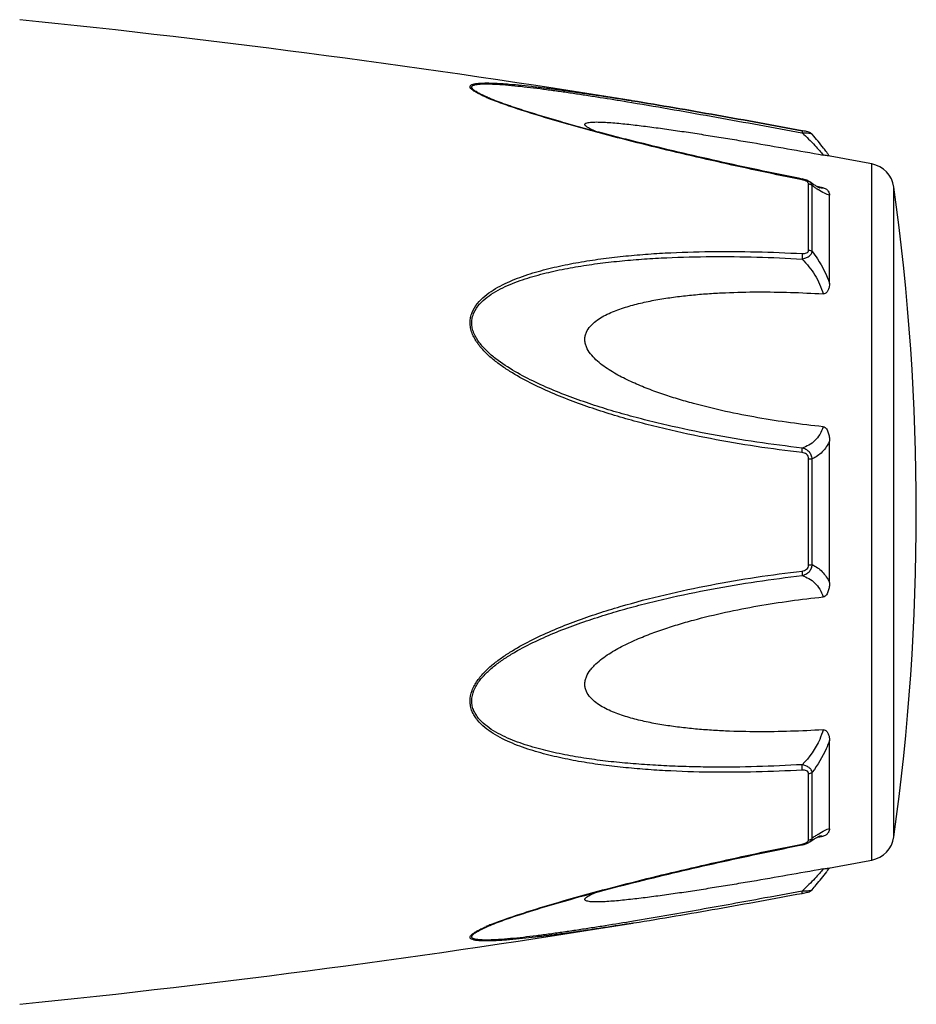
# Model space of a CAD drawing. Header units: millimetres. Extents: x 1279 to 58476, y -6899 to 74987.
# Tile 40 of 250: x 8204 to 8247, y -3102 to -3056. Entities that reach past the tile are written whole.
import ezdxf

# ---------------------------------------------------------------- set-up
doc = ezdxf.new("R2010")
doc.units = ezdxf.units.MM

msp = doc.modelspace()

# ---------------------------------------------------------------- linework, layer by layer
at = {"color": 0, "linetype": 'Continuous'}
for p, q in [((8226.572, -3059.502), (8226.569, -3059.501)), ((8233.106, -3059.666), (8233.316, -3059.701)), ((8233.282, -3059.612), (8233.301, -3059.615)), ((8233.301, -3059.615), (8233.33, -3059.62)), ((8233.33, -3059.62), (8233.301, -3059.615)), ((8241.367, -3061.139), (8241.385, -3061.142)), ((8241.404, -3061.041), (8241.387, -3061.038)), ((8241.863, -3061.209), (8241.863, -3061.209)), ((8244.685, -3095.624), (8244.685, -3062.615)), ((8241.391, -3063.329), (8241.216, -3063.294)), ((8241.691, -3066.697), (8241.691, -3063.555)), ((8241.743, -3063.464), (8241.742, -3063.463)), ((8241.751, -3063.469), (8241.743, -3063.464)), ((8241.869, -3066.768), (8241.869, -3063.645)), ((8242.228, -3063.717), (8242.098, -3063.692)), ((8242.377, -3063.745), (8242.228, -3063.717)), ((8245.734, -3094.525), (8245.734, -3063.714)), ((8242.217, -3063.752), (8242.216, -3063.752)), ((8242.685, -3068.279), (8242.685, -3064.095)), ((8242.685, -3082.467), (8242.685, -3075.755)), ((8241.691, -3081.63), (8241.691, -3076.59)), ((8241.869, -3081.616), (8241.869, -3076.604)), ((8242.685, -3094.135), (8242.685, -3089.947)), ((8241.691, -3094.674), (8241.691, -3091.528)), ((8241.869, -3094.584), (8241.869, -3091.457)), ((8242.095, -3094.539), (8242.222, -3094.515)), ((8242.215, -3094.478), (8242.215, -3094.478)), ((8242.222, -3094.515), (8242.377, -3094.486)), ((8241.2, -3094.939), (8241.392, -3094.901)), ((8241.742, -3094.766), (8241.751, -3094.76)), ((8241.742, -3094.766), (8241.743, -3094.766)), ((8226.593, -3098.721), (8226.594, -3098.721)), ((8233.358, -3098.614), (8233.405, -3098.607))]:
    msp.add_line(p, q, dxfattribs=at)
for centre, radius, start, end in [((8153.211, -3553.159), 500, 80.7849, 84.13647), ((8230.03, -3051.121), 9.088, 246.3609, 247.4013), ((8231.005, -3048.769), 11.634, 247.4181, 248.2786), ((8234.423, -3068.059), 10.1, 35.6084, 36.4199), ((8153.211, -3553.159), 499, 79.43712, 79.67776), ((8235.477, -3067.304), 8.803, 35.0395, 35.6116), ((8244.447, -3063.893), 1.3, 7.906, 79.4371), ((8241.115, -3064.724), 1.423, 75.2287, 78.791), ((8134.799, -3079.119), 112, 352.09404, 7.90596), ((8245.471, -3058.68), 6.132, 236.1693, 237.1241), ((8242.324, -3063.199), 0.564, 259.0707, 259.9327), ((8247.517, -3102.599), 9.805, 124.0491, 125.1691), ((8245.724, -3099.954), 6.609, 122.6489, 124.009), ((8244.447, -3094.346), 1.3, 280.5629, 352.094), ((8241.093, -3093.403), 1.527, 281.267, 282.0205), ((8241.606, -3094.674), 0.085, 350.9157, 359.9563), ((8153.211, -2605.08), 499, 280.32291, 280.56288), ((8234.511, -3090.251), 9.986, 323.6208, 324.6909), ((8235.791, -3091.164), 8.414, 324.7207, 325.0122), ((8239.912, -3089.208), 8.129, 280.4499, 280.9409), ((8153.211, -2605.08), 500, 275.86353, 279.22391), ((8230.105, -3107.284), 9.277, 112.3067, 113.5832), ((8231.066, -3109.605), 11.789, 111.7794, 112.3431)]:
    msp.add_arc(centre, radius, start, end, dxfattribs=at)
for points, knots in [([(8226.385, -3059.446), (8226.307, -3059.412), (8226.161, -3059.345), (8225.96, -3059.241), (8225.817, -3059.154), (8225.728, -3059.084), (8225.673, -3059.03), (8225.635, -3058.966), (8225.654, -3058.908), (8225.688, -3058.876), (8225.737, -3058.85), (8225.8, -3058.829), (8225.876, -3058.811), (8225.999, -3058.792), (8226.175, -3058.779), (8226.406, -3058.774), (8226.659, -3058.778), (8226.928, -3058.789), (8227.208, -3058.806), (8227.599, -3058.836), (8228.102, -3058.883), (8228.718, -3058.951), (8229.349, -3059.029), (8229.99, -3059.114), (8230.639, -3059.205), (8231.293, -3059.301), (8232.175, -3059.435), (8232.838, -3059.54), (8233.282, -3059.612)], [0, 0, 0, 0, 0.02948, 0.055907, 0.078214, 0.087353, 0.094931, 0.105555, 0.109954, 0.115017, 0.121315, 0.129009, 0.138057, 0.148338, 0.172058, 0.199047, 0.228459, 0.259634, 0.292171, 0.325754, 0.395293, 0.467136, 0.540634, 0.615369, 0.691049, 0.767475, 0.844512, 1, 1, 1, 1]), ([(8226.569, -3059.501), (8226.488, -3059.467), (8226.334, -3059.4), (8226.119, -3059.297), (8225.961, -3059.21), (8225.856, -3059.14), (8225.796, -3059.093), (8225.752, -3059.047), (8225.724, -3059.004), (8225.719, -3058.96), (8225.74, -3058.923), (8225.779, -3058.895), (8225.834, -3058.872), (8225.902, -3058.853), (8226.017, -3058.833), (8226.184, -3058.82), (8226.407, -3058.816), (8226.653, -3058.821), (8227.009, -3058.839), (8227.478, -3058.875), (8228.06, -3058.934), (8228.661, -3059.004), (8229.276, -3059.083), (8229.901, -3059.169), (8230.533, -3059.261), (8231.171, -3059.357), (8232.029, -3059.491), (8232.675, -3059.595), (8233.106, -3059.666)], [0, 0, 0, 0, 0.03089, 0.059177, 0.083881, 0.094457, 0.103528, 0.11093, 0.116684, 0.121223, 0.125685, 0.131127, 0.137993, 0.146338, 0.156051, 0.17896, 0.205464, 0.234539, 0.265468, 0.331155, 0.400252, 0.471609, 0.544574, 0.618731, 0.693793, 0.769568, 0.845928, 1, 1, 1, 1]), ([(8241.216, -3063.294), (8239.942, -3063.039), (8238.036, -3062.637), (8235.51, -3062.054), (8233.94, -3061.674), (8232.692, -3061.36), (8231.764, -3061.117), (8230.844, -3060.868), (8229.936, -3060.613), (8229.043, -3060.35), (8228.175, -3060.08), (8227.35, -3059.803), (8226.82, -3059.606), (8226.569, -3059.501)], [0, 0, 0, 0, 0.25737, 0.385747, 0.513657, 0.577329, 0.64069, 0.703648, 0.766063, 0.827658, 0.887975, 0.946116, 1, 1, 1, 1]), ([(8241.386, -3063.366), (8240.112, -3063.112), (8238.207, -3062.71), (8235.681, -3062.128), (8233.801, -3061.672), (8232.246, -3061.275), (8231.016, -3060.942), (8229.811, -3060.604), (8228.633, -3060.253), (8227.5, -3059.878), (8226.959, -3059.681), (8226.699, -3059.577)], [0, 0, 0, 0, 0.256646, 0.384673, 0.512244, 0.638988, 0.701822, 0.764153, 0.886175, 0.944757, 1, 1, 1, 1]), ([(8233.316, -3059.701), (8234.653, -3059.924), (8237.338, -3060.395), (8240.019, -3060.888), (8241.367, -3061.139)], [0, 0, 0, 0, 0.497132, 1, 1, 1, 1]), ([(8233.33, -3059.62), (8234.667, -3059.837), (8237.354, -3060.3), (8240.037, -3060.789), (8241.386, -3061.038)], [0, 0, 0, 0, 0.496975, 1, 1, 1, 1]), ([(8241.387, -3061.038), (8240.039, -3060.789), (8237.355, -3060.3), (8234.668, -3059.837), (8233.33, -3059.62)], [0, 0, 0, 0, 0.502936, 1, 1, 1, 1]), ([(8231.585, -3061.068), (8231.536, -3061.047), (8231.443, -3061.006), (8231.315, -3060.944), (8231.208, -3060.882), (8231.138, -3060.831), (8231.101, -3060.79), (8231.086, -3060.763), (8231.084, -3060.736), (8231.095, -3060.712), (8231.117, -3060.693), (8231.164, -3060.67), (8231.243, -3060.65), (8231.357, -3060.635), (8231.545, -3060.624), (8231.809, -3060.627), (8232.149, -3060.643), (8232.511, -3060.67), (8232.887, -3060.705), (8233.272, -3060.746), (8233.665, -3060.792), (8234.062, -3060.842), (8234.464, -3060.895), (8235.006, -3060.969), (8235.688, -3061.068), (8236.512, -3061.194), (8237.342, -3061.325), (8238.175, -3061.461), (8239.292, -3061.648), (8240.694, -3061.891), (8241.815, -3062.091), (8242.377, -3062.192)], [0, 0, 0, 0, 0.013224, 0.025246, 0.035584, 0.043707, 0.046793, 0.049242, 0.051265, 0.053246, 0.055591, 0.058505, 0.066098, 0.075763, 0.087038, 0.112872, 0.141444, 0.171707, 0.203125, 0.235343, 0.268137, 0.301392, 0.33501, 0.368911, 0.437385, 0.506544, 0.576211, 0.646269, 0.71663, 0.85801, 1, 1, 1, 1]), ([(8241.387, -3061.038), (8241.39, -3061.038), (8241.391, -3061.051), (8241.392, -3061.069), (8241.389, -3061.103), (8241.387, -3061.128), (8241.385, -3061.142)], [0, 0, 0, 0, 0.078563, 0.274425, 0.586251, 1, 1, 1, 1]), ([(8241.385, -3061.142), (8241.44, -3061.14), (8241.545, -3061.14), (8241.685, -3061.149), (8241.783, -3061.167), (8241.838, -3061.189), (8241.857, -3061.202), (8241.863, -3061.21)], [0, 0, 0, 0, 0.33971, 0.636245, 0.862204, 0.94183, 1, 1, 1, 1]), ([(8241.385, -3061.142), (8241.594, -3061.334), (8241.878, -3061.614), (8242.201, -3061.972), (8242.327, -3062.125), (8242.377, -3062.192)], [0, 0, 0, 0, 0.588807, 0.825815, 1, 1, 1, 1]), ([(8241.863, -3061.21), (8241.834, -3061.176), (8241.768, -3061.128), (8241.653, -3061.092), (8241.534, -3061.066), (8241.449, -3061.049), (8241.404, -3061.041)], [0, 0, 0, 0, 0.265729, 0.479644, 0.722816, 1, 1, 1, 1]), ([(8242.55, -3062.063), (8242.502, -3061.998), (8242.282, -3061.706), (8242.05, -3061.424), (8241.864, -3061.21)], [0, 0, 0, 0, 0.221481, 1, 1, 1, 1]), ([(8242.624, -3062.235), (8242.612, -3062.233), (8242.529, -3062.218), (8242.447, -3062.205), (8242.377, -3062.192)], [0, 0, 0, 0, 0.14802, 1, 1, 1, 1]), ([(8241.386, -3063.366), (8241.387, -3063.361), (8241.388, -3063.352), (8241.391, -3063.339), (8241.39, -3063.333), (8241.392, -3063.329), (8241.391, -3063.329)], [0, 0, 0, 0, 0.428218, 0.741394, 0.932956, 1, 1, 1, 1]), ([(8241.526, -3063.405), (8241.515, -3063.4), (8241.469, -3063.385), (8241.422, -3063.373), (8241.386, -3063.366)], [0, 0, 0, 0, 0.246414, 1, 1, 1, 1]), ([(8241.595, -3063.436), (8241.589, -3063.433), (8241.567, -3063.421), (8241.544, -3063.411), (8241.526, -3063.405)], [0, 0, 0, 0, 0.241505, 1, 1, 1, 1]), ([(8241.663, -3063.488), (8241.659, -3063.483), (8241.639, -3063.462), (8241.614, -3063.446), (8241.595, -3063.436)], [0, 0, 0, 0, 0.225244, 1, 1, 1, 1]), ([(8241.743, -3063.463), (8241.732, -3063.456), (8241.687, -3063.427), (8241.64, -3063.404), (8241.603, -3063.389)], [0, 0, 0, 0, 0.247211, 1, 1, 1, 1]), ([(8241.691, -3063.555), (8241.691, -3063.55), (8241.689, -3063.525), (8241.675, -3063.502), (8241.663, -3063.488)], [0, 0, 0, 0, 0.225175, 1, 1, 1, 1]), ([(8241.691, -3063.555), (8241.708, -3063.558), (8241.774, -3063.573), (8241.835, -3063.609), (8241.869, -3063.645)], [0, 0, 0, 0, 0.258764, 1, 1, 1, 1]), ([(8241.869, -3063.645), (8241.864, -3063.61), (8241.833, -3063.539), (8241.776, -3063.487), (8241.743, -3063.464)], [0, 0, 0, 0, 0.468978, 1, 1, 1, 1]), ([(8242.084, -3063.684), (8242.06, -3063.67), (8241.946, -3063.602), (8241.836, -3063.528), (8241.751, -3063.469)], [0, 0, 0, 0, 0.212027, 1, 1, 1, 1]), ([(8242.057, -3063.774), (8242.042, -3063.764), (8241.979, -3063.721), (8241.916, -3063.678), (8241.869, -3063.645)], [0, 0, 0, 0, 0.242177, 1, 1, 1, 1]), ([(8242.221, -3063.753), (8242.223, -3063.754), (8242.226, -3063.755), (8242.23, -3063.755), (8242.222, -3063.753), (8242.217, -3063.751), (8242.198, -3063.743), (8242.177, -3063.733), (8242.15, -3063.72), (8242.118, -3063.703), (8242.096, -3063.691), (8242.084, -3063.684)], [0, 0, 0, 0, 0.050729, 0.053439, 0.064665, 0.125059, 0.230112, 0.374221, 0.553235, 0.763061, 1, 1, 1, 1]), ([(8242.685, -3064.095), (8242.647, -3064.088), (8242.565, -3064.063), (8242.381, -3063.98), (8242.241, -3063.894), (8242.142, -3063.83)], [0, 0, 0, 0, 0.189472, 0.420855, 1, 1, 1, 1]), ([(8242.377, -3063.745), (8242.367, -3063.75), (8242.318, -3063.766), (8242.265, -3063.761), (8242.225, -3063.754)], [0, 0, 0, 0, 0.213215, 1, 1, 1, 1]), ([(8242.377, -3063.745), (8242.409, -3063.751), (8242.467, -3063.769), (8242.556, -3063.822), (8242.629, -3063.899), (8242.675, -3063.998), (8242.685, -3064.064), (8242.685, -3064.095)], [0, 0, 0, 0, 0.19482, 0.35748, 0.608365, 0.813655, 1, 1, 1, 1]), ([(8241.385, -3076.302), (8240.659, -3076.218), (8239.208, -3076.026), (8237.042, -3075.657), (8235.25, -3075.27), (8233.824, -3074.916), (8232.759, -3074.624), (8231.703, -3074.297), (8230.657, -3073.933), (8229.626, -3073.528), (8228.616, -3073.069), (8227.802, -3072.629), (8227.182, -3072.227), (8226.739, -3071.897), (8226.331, -3071.53), (8225.98, -3071.116), (8225.759, -3070.726), (8225.661, -3070.392), (8225.636, -3070.138), (8225.662, -3069.889), (8225.758, -3069.574), (8225.976, -3069.221), (8226.331, -3068.874), (8226.741, -3068.585), (8227.184, -3068.34), (8227.806, -3068.057), (8228.622, -3067.772), (8229.631, -3067.506), (8230.662, -3067.296), (8231.707, -3067.13), (8232.763, -3067.001), (8233.827, -3066.903), (8235.255, -3066.809), (8237.052, -3066.756), (8239.216, -3066.768), (8240.662, -3066.826), (8241.386, -3066.866)], [0, 0, 0, 0, 0.063635, 0.127396, 0.191296, 0.223303, 0.255348, 0.287434, 0.319562, 0.351727, 0.383919, 0.416107, 0.432182, 0.448215, 0.464156, 0.479907, 0.495291, 0.502793, 0.510127, 0.517331, 0.52445, 0.538608, 0.552922, 0.567437, 0.582127, 0.596956, 0.626929, 0.657232, 0.687777, 0.718508, 0.74939, 0.780398, 0.811517, 0.874045, 0.936883, 1, 1, 1, 1]), ([(8241.385, -3067.123), (8241.445, -3067.11), (8241.559, -3067.076), (8241.71, -3066.999), (8241.823, -3066.898), (8241.863, -3066.81), (8241.869, -3066.768)], [0, 0, 0, 0, 0.291894, 0.562609, 0.798475, 1, 1, 1, 1]), ([(8241.386, -3066.866), (8241.39, -3066.906), (8241.393, -3066.992), (8241.389, -3067.078), (8241.385, -3067.123)], [0, 0, 0, 0, 0.467767, 1, 1, 1, 1]), ([(8241.386, -3066.866), (8241.423, -3066.868), (8241.495, -3066.867), (8241.597, -3066.844), (8241.675, -3066.785), (8241.691, -3066.724), (8241.691, -3066.697)], [0, 0, 0, 0, 0.287056, 0.554503, 0.787456, 1, 1, 1, 1]), ([(8241.691, -3066.697), (8241.708, -3066.699), (8241.772, -3066.711), (8241.833, -3066.738), (8241.869, -3066.768)], [0, 0, 0, 0, 0.266982, 1, 1, 1, 1]), ([(8241.869, -3066.768), (8241.955, -3066.881), (8242.285, -3067.35), (8242.543, -3067.871), (8242.685, -3068.279)], [0, 0, 0, 0, 0.246978, 1, 1, 1, 1]), ([(8241.384, -3076.085), (8240.666, -3076.004), (8239.232, -3075.817), (8237.09, -3075.461), (8235.316, -3075.088), (8233.905, -3074.746), (8232.85, -3074.465), (8231.804, -3074.152), (8230.767, -3073.802), (8229.743, -3073.415), (8228.738, -3072.977), (8227.764, -3072.472), (8226.996, -3071.975), (8226.44, -3071.507), (8226.137, -3071.172), (8225.937, -3070.877), (8225.818, -3070.643), (8225.739, -3070.398), (8225.713, -3070.147), (8225.741, -3069.901), (8225.845, -3069.593), (8226.075, -3069.252), (8226.442, -3068.925), (8226.858, -3068.655), (8227.305, -3068.428), (8227.772, -3068.232), (8228.253, -3068.062), (8228.909, -3067.864), (8229.748, -3067.66), (8230.772, -3067.469), (8231.808, -3067.319), (8232.855, -3067.204), (8233.908, -3067.117), (8235.322, -3067.037), (8237.099, -3066.997), (8239.24, -3067.019), (8240.669, -3067.082), (8241.385, -3067.123)], [0, 0, 0, 0, 0.063589, 0.127295, 0.191136, 0.223111, 0.255121, 0.287171, 0.319267, 0.351401, 0.383569, 0.41575, 0.447866, 0.463844, 0.479652, 0.487454, 0.495134, 0.502662, 0.51, 0.517195, 0.524298, 0.538439, 0.552765, 0.567303, 0.582017, 0.596869, 0.611832, 0.626888, 0.657217, 0.687781, 0.718525, 0.749415, 0.780427, 0.811548, 0.874072, 0.936899, 1, 1, 1, 1]), ([(8241.385, -3067.123), (8241.615, -3067.352), (8242.024, -3067.863), (8242.295, -3068.464), (8242.377, -3068.778)], [0, 0, 0, 0, 0.500208, 1, 1, 1, 1]), ([(8242.685, -3068.279), (8242.685, -3068.33), (8242.676, -3068.434), (8242.641, -3068.559), (8242.593, -3068.652), (8242.543, -3068.717), (8242.471, -3068.77), (8242.409, -3068.78), (8242.377, -3068.778)], [0, 0, 0, 0, 0.238003, 0.476366, 0.597445, 0.721615, 0.853559, 1, 1, 1, 1]), ([(8242.377, -3075.073), (8241.861, -3075.021), (8240.829, -3074.897), (8239.288, -3074.657), (8237.753, -3074.358), (8236.484, -3074.051), (8235.479, -3073.762), (8234.731, -3073.521), (8233.992, -3073.251), (8233.266, -3072.944), (8232.679, -3072.649), (8232.23, -3072.379), (8231.907, -3072.156), (8231.606, -3071.907), (8231.343, -3071.625), (8231.175, -3071.352), (8231.098, -3071.116), (8231.079, -3070.936), (8231.098, -3070.759), (8231.173, -3070.537), (8231.341, -3070.292), (8231.607, -3070.057), (8231.908, -3069.863), (8232.231, -3069.699), (8232.682, -3069.51), (8233.27, -3069.322), (8233.995, -3069.146), (8234.733, -3069.009), (8235.481, -3068.902), (8236.235, -3068.819), (8236.994, -3068.758), (8238.013, -3068.702), (8239.293, -3068.674), (8240.834, -3068.696), (8241.862, -3068.745), (8242.377, -3068.778)], [0, 0, 0, 0, 0.063495, 0.12712, 0.190878, 0.25478, 0.286791, 0.31884, 0.350926, 0.383041, 0.415158, 0.431203, 0.447213, 0.463143, 0.478902, 0.4943, 0.5018, 0.509129, 0.516317, 0.523425, 0.537606, 0.551987, 0.566584, 0.581352, 0.596258, 0.626376, 0.656797, 0.687441, 0.718253, 0.749203, 0.780268, 0.811433, 0.874017, 0.936884, 1, 1, 1, 1]), ([(8242.377, -3075.073), (8242.34, -3075.202), (8242.239, -3075.443), (8242.005, -3075.742), (8241.714, -3075.957), (8241.496, -3076.049), (8241.384, -3076.085)], [0, 0, 0, 0, 0.272929, 0.523074, 0.761734, 1, 1, 1, 1]), ([(8242.377, -3075.073), (8242.41, -3075.077), (8242.476, -3075.103), (8242.544, -3075.179), (8242.594, -3075.268), (8242.641, -3075.392), (8242.676, -3075.555), (8242.685, -3075.688), (8242.685, -3075.754)], [0, 0, 0, 0, 0.125535, 0.252013, 0.377694, 0.502869, 0.751849, 1, 1, 1, 1]), ([(8242.685, -3075.755), (8242.598, -3075.944), (8242.374, -3076.285), (8242.041, -3076.521), (8241.869, -3076.604)], [0, 0, 0, 0, 0.522223, 1, 1, 1, 1]), ([(8241.869, -3076.604), (8241.863, -3076.542), (8241.83, -3076.417), (8241.719, -3076.259), (8241.565, -3076.144), (8241.445, -3076.1), (8241.384, -3076.085)], [0, 0, 0, 0, 0.250125, 0.500215, 0.750197, 1, 1, 1, 1]), ([(8241.385, -3076.302), (8241.388, -3076.26), (8241.392, -3076.188), (8241.39, -3076.115), (8241.384, -3076.085)], [0, 0, 0, 0, 0.583261, 1, 1, 1, 1]), ([(8241.691, -3076.59), (8241.691, -3076.551), (8241.677, -3076.473), (8241.603, -3076.378), (8241.499, -3076.322), (8241.423, -3076.307), (8241.385, -3076.302)], [0, 0, 0, 0, 0.249368, 0.500015, 0.750587, 1, 1, 1, 1]), ([(8241.691, -3076.59), (8241.708, -3076.59), (8241.768, -3076.592), (8241.827, -3076.597), (8241.869, -3076.604)], [0, 0, 0, 0, 0.284006, 1, 1, 1, 1]), ([(8241.385, -3091.359), (8240.661, -3091.399), (8239.215, -3091.458), (8237.051, -3091.473), (8235.254, -3091.413), (8233.826, -3091.32), (8232.762, -3091.224), (8231.706, -3091.094), (8230.661, -3090.927), (8229.63, -3090.717), (8228.621, -3090.45), (8227.806, -3090.165), (8227.183, -3089.881), (8226.741, -3089.636), (8226.332, -3089.347), (8226.035, -3089.055), (8225.845, -3088.787), (8225.732, -3088.569), (8225.66, -3088.332), (8225.628, -3087.997), (8225.719, -3087.567), (8225.978, -3087.103), (8226.331, -3086.69), (8226.739, -3086.323), (8227.182, -3085.992), (8227.802, -3085.591), (8228.616, -3085.151), (8229.626, -3084.692), (8230.658, -3084.287), (8231.704, -3083.924), (8233.111, -3083.49), (8234.889, -3083.023), (8237.044, -3082.569), (8239.209, -3082.196), (8240.66, -3082.002), (8241.386, -3081.918)], [0, 0, 0, 0, 0.063127, 0.125969, 0.188473, 0.219596, 0.250616, 0.281496, 0.312222, 0.342767, 0.373071, 0.403045, 0.417875, 0.432563, 0.447076, 0.461383, 0.468491, 0.475585, 0.482706, 0.489913, 0.504703, 0.520085, 0.535843, 0.551789, 0.567824, 0.583902, 0.616092, 0.648285, 0.680449, 0.712576, 0.744661, 0.808707, 0.872603, 0.936364, 1, 1, 1, 1]), ([(8241.385, -3082.135), (8241.446, -3082.12), (8241.565, -3082.075), (8241.72, -3081.961), (8241.83, -3081.803), (8241.863, -3081.679), (8241.869, -3081.616)], [0, 0, 0, 0, 0.249817, 0.499798, 0.74986, 1, 1, 1, 1]), ([(8241.386, -3081.918), (8241.389, -3081.96), (8241.393, -3082.032), (8241.39, -3082.105), (8241.385, -3082.135)], [0, 0, 0, 0, 0.582827, 1, 1, 1, 1]), ([(8241.386, -3081.918), (8241.424, -3081.913), (8241.5, -3081.897), (8241.604, -3081.842), (8241.677, -3081.747), (8241.691, -3081.669), (8241.691, -3081.63)], [0, 0, 0, 0, 0.249451, 0.500018, 0.750583, 1, 1, 1, 1]), ([(8241.691, -3081.63), (8241.708, -3081.63), (8241.768, -3081.628), (8241.827, -3081.623), (8241.869, -3081.616)], [0, 0, 0, 0, 0.284019, 1, 1, 1, 1]), ([(8241.869, -3081.616), (8242.041, -3081.7), (8242.373, -3081.936), (8242.598, -3082.278), (8242.685, -3082.467)], [0, 0, 0, 0, 0.477899, 1, 1, 1, 1]), ([(8241.384, -3091.101), (8240.668, -3091.142), (8239.239, -3091.205), (8237.452, -3091.226), (8236.029, -3091.202), (8234.966, -3091.162), (8233.907, -3091.101), (8232.853, -3091.018), (8231.807, -3090.903), (8230.771, -3090.75), (8229.747, -3090.559), (8228.743, -3090.315), (8227.929, -3090.053), (8227.305, -3089.791), (8226.858, -3089.563), (8226.442, -3089.294), (8226.136, -3089.019), (8225.937, -3088.762), (8225.817, -3088.551), (8225.739, -3088.319), (8225.704, -3087.987), (8225.804, -3087.562), (8226.077, -3087.109), (8226.441, -3086.712), (8226.856, -3086.36), (8227.303, -3086.045), (8227.926, -3085.662), (8228.738, -3085.241), (8229.743, -3084.803), (8230.768, -3084.415), (8231.805, -3084.068), (8232.852, -3083.755), (8233.905, -3083.471), (8235.316, -3083.129), (8237.092, -3082.765), (8239.233, -3082.404), (8240.667, -3082.216), (8241.385, -3082.135)], [0, 0, 0, 0, 0.063114, 0.125949, 0.157245, 0.188456, 0.219582, 0.250607, 0.281495, 0.312234, 0.342798, 0.373129, 0.40314, 0.417992, 0.432705, 0.447241, 0.461558, 0.468661, 0.475744, 0.482848, 0.490045, 0.504858, 0.520307, 0.536124, 0.552106, 0.56816, 0.584244, 0.616427, 0.648598, 0.680734, 0.712828, 0.744881, 0.776894, 0.808867, 0.872702, 0.936412, 1, 1, 1, 1]), ([(8241.385, -3082.135), (8241.496, -3082.171), (8241.714, -3082.264), (8242.005, -3082.479), (8242.24, -3082.778), (8242.34, -3083.019), (8242.377, -3083.148)], [0, 0, 0, 0, 0.238394, 0.476974, 0.727116, 1, 1, 1, 1]), ([(8242.685, -3082.467), (8242.685, -3082.533), (8242.676, -3082.666), (8242.641, -3082.829), (8242.594, -3082.954), (8242.544, -3083.042), (8242.476, -3083.118), (8242.41, -3083.145), (8242.377, -3083.148)], [0, 0, 0, 0, 0.248169, 0.497163, 0.622341, 0.748019, 0.874484, 1, 1, 1, 1]), ([(8242.377, -3089.447), (8241.862, -3089.479), (8240.834, -3089.528), (8239.293, -3089.55), (8238.013, -3089.522), (8236.994, -3089.465), (8236.235, -3089.404), (8235.481, -3089.321), (8234.733, -3089.214), (8233.995, -3089.076), (8233.27, -3088.9), (8232.682, -3088.712), (8232.231, -3088.523), (8231.908, -3088.358), (8231.607, -3088.164), (8231.342, -3087.929), (8231.173, -3087.684), (8231.097, -3087.462), (8231.079, -3087.285), (8231.099, -3087.105), (8231.175, -3086.868), (8231.308, -3086.651), (8231.473, -3086.457), (8231.656, -3086.273), (8231.907, -3086.065), (8232.23, -3085.841), (8232.679, -3085.571), (8233.267, -3085.276), (8233.992, -3084.969), (8234.731, -3084.699), (8235.479, -3084.458), (8236.484, -3084.17), (8237.753, -3083.863), (8239.288, -3083.564), (8240.829, -3083.324), (8241.861, -3083.201), (8242.377, -3083.148)], [0, 0, 0, 0, 0.063112, 0.125975, 0.188555, 0.219719, 0.250782, 0.281729, 0.312543, 0.343186, 0.373609, 0.403727, 0.418634, 0.433407, 0.448005, 0.462391, 0.476578, 0.483689, 0.490881, 0.498215, 0.505719, 0.521118, 0.528977, 0.536891, 0.552822, 0.568831, 0.584876, 0.616992, 0.649103, 0.681187, 0.713234, 0.745242, 0.809138, 0.87289, 0.93651, 1, 1, 1, 1]), ([(8242.377, -3089.447), (8242.336, -3089.602), (8242.12, -3090.214), (8241.73, -3090.758), (8241.384, -3091.101)], [0, 0, 0, 0, 0.247925, 1, 1, 1, 1]), ([(8242.377, -3089.447), (8242.409, -3089.445), (8242.471, -3089.454), (8242.543, -3089.507), (8242.593, -3089.572), (8242.641, -3089.666), (8242.676, -3089.791), (8242.685, -3089.895), (8242.685, -3089.946)], [0, 0, 0, 0, 0.146355, 0.278259, 0.402425, 0.523518, 0.761934, 1, 1, 1, 1]), ([(8242.685, -3089.947), (8242.638, -3090.083), (8242.426, -3090.616), (8242.129, -3091.115), (8241.869, -3091.457)], [0, 0, 0, 0, 0.251574, 1, 1, 1, 1]), ([(8241.869, -3091.457), (8241.863, -3091.415), (8241.823, -3091.327), (8241.709, -3091.226), (8241.558, -3091.148), (8241.444, -3091.114), (8241.384, -3091.101)], [0, 0, 0, 0, 0.201639, 0.43756, 0.708236, 1, 1, 1, 1]), ([(8241.385, -3091.359), (8241.389, -3091.319), (8241.392, -3091.232), (8241.388, -3091.146), (8241.384, -3091.101)], [0, 0, 0, 0, 0.467922, 1, 1, 1, 1]), ([(8241.691, -3091.528), (8241.691, -3091.5), (8241.675, -3091.44), (8241.596, -3091.381), (8241.495, -3091.358), (8241.422, -3091.357), (8241.385, -3091.359)], [0, 0, 0, 0, 0.212614, 0.445637, 0.713059, 1, 1, 1, 1]), ([(8241.691, -3091.528), (8241.708, -3091.526), (8241.772, -3091.514), (8241.833, -3091.487), (8241.869, -3091.457)], [0, 0, 0, 0, 0.267018, 1, 1, 1, 1]), ([(8242.08, -3094.548), (8242.109, -3094.532), (8242.155, -3094.507), (8242.203, -3094.485), (8242.221, -3094.478)], [0, 0, 0, 0, 0.632551, 1, 1, 1, 1]), ([(8242.158, -3094.389), (8242.254, -3094.328), (8242.39, -3094.246), (8242.568, -3094.166), (8242.648, -3094.142), (8242.685, -3094.135)], [0, 0, 0, 0, 0.577794, 0.80943, 1, 1, 1, 1]), ([(8242.215, -3094.478), (8242.231, -3094.475), (8242.285, -3094.467), (8242.342, -3094.469), (8242.377, -3094.486)], [0, 0, 0, 0, 0.296315, 1, 1, 1, 1]), ([(8242.685, -3094.135), (8242.685, -3094.167), (8242.675, -3094.233), (8242.629, -3094.332), (8242.556, -3094.409), (8242.467, -3094.462), (8242.409, -3094.479), (8242.377, -3094.486)], [0, 0, 0, 0, 0.186516, 0.391937, 0.642812, 0.805374, 1, 1, 1, 1]), ([(8226.593, -3098.721), (8226.844, -3098.617), (8227.374, -3098.42), (8228.198, -3098.144), (8229.064, -3097.875), (8230.259, -3097.523), (8231.783, -3097.105), (8234.262, -3096.467), (8237.402, -3095.731), (8239.93, -3095.193), (8241.2, -3094.939)], [0, 0, 0, 0, 0.054079, 0.112293, 0.172626, 0.23422, 0.359577, 0.486553, 0.742745, 1, 1, 1, 1]), ([(8226.692, -3098.658), (8226.951, -3098.554), (8227.493, -3098.356), (8228.626, -3097.981), (8230.11, -3097.537), (8231.935, -3097.036), (8234.424, -3096.396), (8237.574, -3095.657), (8240.112, -3095.117), (8241.386, -3094.863)], [0, 0, 0, 0, 0.055213, 0.113792, 0.23581, 0.360995, 0.487722, 0.743348, 1, 1, 1, 1]), ([(8241.386, -3094.863), (8241.387, -3094.868), (8241.388, -3094.877), (8241.391, -3094.89), (8241.391, -3094.896), (8241.392, -3094.9), (8241.392, -3094.901)], [0, 0, 0, 0, 0.428099, 0.741246, 0.932847, 1, 1, 1, 1]), ([(8241.525, -3094.825), (8241.531, -3094.823), (8241.554, -3094.814), (8241.577, -3094.803), (8241.593, -3094.794)], [0, 0, 0, 0, 0.257368, 1, 1, 1, 1]), ([(8241.547, -3094.86), (8241.564, -3094.854), (8241.632, -3094.83), (8241.698, -3094.797), (8241.742, -3094.766)], [0, 0, 0, 0, 0.254193, 1, 1, 1, 1]), ([(8241.593, -3094.794), (8241.607, -3094.787), (8241.648, -3094.762), (8241.685, -3094.72), (8241.69, -3094.687)], [0, 0, 0, 0, 0.308636, 1, 1, 1, 1]), ([(8241.691, -3094.674), (8241.708, -3094.671), (8241.774, -3094.656), (8241.835, -3094.62), (8241.869, -3094.584)], [0, 0, 0, 0, 0.258792, 1, 1, 1, 1]), ([(8241.742, -3094.766), (8241.775, -3094.743), (8241.832, -3094.691), (8241.864, -3094.619), (8241.869, -3094.584)], [0, 0, 0, 0, 0.53106, 1, 1, 1, 1]), ([(8241.751, -3094.76), (8241.781, -3094.739), (8241.889, -3094.666), (8241.999, -3094.595), (8242.08, -3094.548)], [0, 0, 0, 0, 0.283099, 1, 1, 1, 1]), ([(8242.377, -3096.046), (8241.814, -3096.147), (8240.691, -3096.348), (8239.288, -3096.59), (8238.168, -3096.777), (8237.334, -3096.914), (8236.503, -3097.045), (8235.678, -3097.171), (8234.994, -3097.269), (8234.452, -3097.344), (8234.05, -3097.396), (8233.652, -3097.446), (8233.259, -3097.491), (8232.873, -3097.532), (8232.497, -3097.567), (8232.135, -3097.593), (8231.796, -3097.609), (8231.533, -3097.61), (8231.346, -3097.599), (8231.234, -3097.583), (8231.156, -3097.563), (8231.112, -3097.538), (8231.091, -3097.518), (8231.083, -3097.493), (8231.089, -3097.466), (8231.106, -3097.439), (8231.145, -3097.397), (8231.218, -3097.345), (8231.327, -3097.284), (8231.457, -3097.22), (8231.551, -3097.179), (8231.601, -3097.159)], [0, 0, 0, 0, 0.142006, 0.283398, 0.353765, 0.423828, 0.493495, 0.562647, 0.631121, 0.66502, 0.698626, 0.731869, 0.764656, 0.796849, 0.828224, 0.858442, 0.886945, 0.912611, 0.92378, 0.93331, 0.940718, 0.943524, 0.945777, 0.947738, 0.949832, 0.952411, 0.955637, 0.963997, 0.974507, 0.98666, 1, 1, 1, 1]), ([(8242.377, -3096.046), (8242.327, -3096.113), (8242.201, -3096.267), (8241.977, -3096.515), (8241.699, -3096.8), (8241.494, -3096.997), (8241.384, -3097.097)], [0, 0, 0, 0, 0.174298, 0.411219, 0.692021, 1, 1, 1, 1]), ([(8241.864, -3097.03), (8241.929, -3096.954), (8242.167, -3096.676), (8242.393, -3096.388), (8242.551, -3096.175)], [0, 0, 0, 0, 0.274505, 1, 1, 1, 1]), ([(8242.377, -3096.046), (8242.409, -3096.04), (8242.493, -3096.025), (8242.577, -3096.012), (8242.63, -3096.002)], [0, 0, 0, 0, 0.376124, 1, 1, 1, 1]), ([(8241.384, -3097.097), (8240.714, -3097.221), (8239.043, -3097.53), (8236.38, -3098.012), (8234.385, -3098.356), (8233.392, -3098.522)], [0, 0, 0, 0, 0.251917, 0.627872, 1, 1, 1, 1]), ([(8233.405, -3098.607), (8234.731, -3098.391), (8237.393, -3097.932), (8240.051, -3097.449), (8241.387, -3097.202)], [0, 0, 0, 0, 0.497068, 1, 1, 1, 1]), ([(8241.864, -3097.03), (8241.857, -3097.037), (8241.838, -3097.05), (8241.783, -3097.073), (8241.685, -3097.09), (8241.544, -3097.1), (8241.44, -3097.099), (8241.384, -3097.097)], [0, 0, 0, 0, 0.057868, 0.137343, 0.363312, 0.660033, 1, 1, 1, 1]), ([(8241.387, -3097.202), (8241.389, -3097.201), (8241.391, -3097.188), (8241.391, -3097.171), (8241.389, -3097.136), (8241.386, -3097.111), (8241.384, -3097.097)], [0, 0, 0, 0, 0.078467, 0.274376, 0.586265, 1, 1, 1, 1]), ([(8241.455, -3097.189), (8241.495, -3097.181), (8241.569, -3097.166), (8241.674, -3097.142), (8241.777, -3097.107), (8241.837, -3097.061), (8241.864, -3097.03)], [0, 0, 0, 0, 0.273626, 0.507992, 0.727544, 1, 1, 1, 1]), ([(8233.358, -3098.614), (8232.91, -3098.687), (8232.241, -3098.793), (8231.352, -3098.929), (8230.691, -3099.025), (8230.037, -3099.117), (8229.39, -3099.203), (8228.753, -3099.281), (8228.131, -3099.35), (8227.623, -3099.398), (8227.228, -3099.428), (8226.945, -3099.446), (8226.673, -3099.457), (8226.418, -3099.462), (8226.184, -3099.457), (8226.006, -3099.443), (8225.881, -3099.424), (8225.802, -3099.407), (8225.738, -3099.385), (8225.687, -3099.359), (8225.653, -3099.327), (8225.641, -3099.285), (8225.653, -3099.24), (8225.684, -3099.195), (8225.731, -3099.148), (8225.819, -3099.077), (8225.963, -3098.989), (8226.166, -3098.884), (8226.315, -3098.817), (8226.394, -3098.782)], [0, 0, 0, 0, 0.155309, 0.232207, 0.308518, 0.38411, 0.45876, 0.532202, 0.604002, 0.673502, 0.707078, 0.73962, 0.77081, 0.800217, 0.827213, 0.851007, 0.8614, 0.870581, 0.878415, 0.8848, 0.889847, 0.894233, 0.899058, 0.905123, 0.912705, 0.92179, 0.943969, 0.970425, 1, 1, 1, 1]), ([(8233.392, -3098.522), (8232.946, -3098.596), (8232.28, -3098.706), (8231.393, -3098.845), (8230.735, -3098.945), (8230.082, -3099.041), (8229.436, -3099.131), (8228.799, -3099.214), (8228.176, -3099.289), (8227.573, -3099.352), (8227.085, -3099.391), (8226.714, -3099.411), (8226.457, -3099.418), (8226.223, -3099.416), (8226.046, -3099.404), (8225.923, -3099.385), (8225.848, -3099.368), (8225.788, -3099.345), (8225.744, -3099.318), (8225.719, -3099.279), (8225.724, -3099.234), (8225.751, -3099.19), (8225.795, -3099.143), (8225.856, -3099.094), (8225.963, -3099.021), (8226.126, -3098.931), (8226.348, -3098.825), (8226.509, -3098.756), (8226.593, -3098.721)], [0, 0, 0, 0, 0.153439, 0.229445, 0.304902, 0.379707, 0.453642, 0.526452, 0.597735, 0.666841, 0.732698, 0.763801, 0.793118, 0.81995, 0.843381, 0.853458, 0.862207, 0.869459, 0.875128, 0.87961, 0.884095, 0.889726, 0.896977, 0.905865, 0.916254, 0.94079, 0.969089, 1, 1, 1, 1])]:
    msp.add_open_spline(points, degree=3, knots=knots, dxfattribs=at)
for points in [[(8241.603, -3063.389), (8241.562, -3063.373), (8241.52, -3063.36), (8241.478, -3063.348)], [(8241.386, -3094.863), (8241.417, -3094.857), (8241.447, -3094.849), (8241.477, -3094.841)], [(8241.411, -3094.896), (8241.457, -3094.887), (8241.503, -3094.875), (8241.547, -3094.86)], [(8241.477, -3094.841), (8241.493, -3094.836), (8241.509, -3094.831), (8241.525, -3094.825)]]:
    msp.add_open_spline(points, degree=3, dxfattribs=at)

doc.saveas('drawing.dxf')
